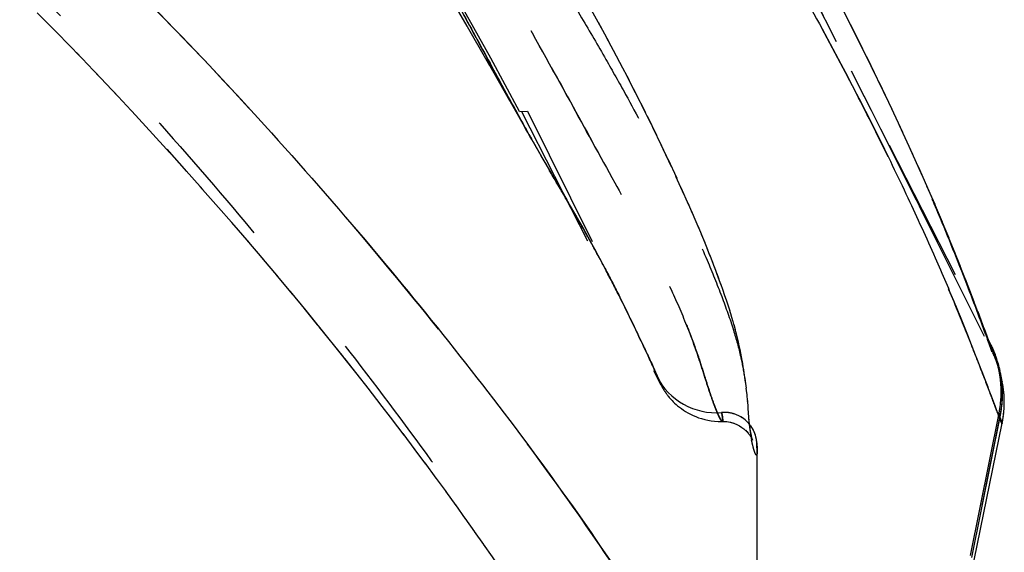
# Model space of a CAD drawing. Header units: millimetres. Extents: x 321 to 679, y 279 to 690.
# Tile 10 of 14: x 634 to 679, y 394 to 418. Entities that reach past the tile are written whole.
import ezdxf

# ---------------------------------------------------------------- set-up
doc = ezdxf.new("R2010")
doc.units = ezdxf.units.MM
doc.header["$LTSCALE"] = 65.185185
doc.linetypes.add('HIDDEN', pattern=[0.2, 0.1, -0.1])
doc.layers.add('KONST.EL_MIT_GEO', color=7, linetype='CONTINUOUS')

msp = doc.modelspace()

# ---------------------------------------------------------------- linework, layer by layer
at = {"layer": 'KONST.EL_MIT_GEO', "color": 8, "linetype": 'HIDDEN'}
for p, q in [((667.516, 424.183), (677.887, 403.828)), ((668.103, 423.015), (671.914, 415.531)), ((653.444, 419.698), (654.498, 417.894)), ((660.533, 417.813), (660.013, 418.757)), ((654.385, 418.089), (655.513, 416.14)), ((660.878, 417.177), (660.397, 418.063)), ((661.197, 416.582), (660.749, 417.416)), ((661.496, 416.014), (661.078, 416.805)), ((655.388, 416.356), (656.41, 414.573)), ((661.783, 415.461), (661.39, 416.216)), ((662.063, 414.913), (661.689, 415.643)), ((671.731, 415.89), (672.311, 414.749)), ((662.25, 414.543), (661.975, 415.086)), ((656.306, 414.756), (657.204, 413.174)), ((662.514, 414.015), (662.063, 414.913)), ((672.297, 414.775), (672.625, 414.13)), ((662.767, 413.5), (662.332, 414.379)), ((672.592, 414.193), (673.058, 413.271)), ((656.859, 414.075), (657.208, 414.082)), ((656.952, 414.077), (663.151, 401.907)), ((657.207, 414.082), (661.469, 405.513)), ((663.01, 412.999), (662.589, 413.863)), ((663.243, 412.513), (662.835, 413.36)), ((657.2, 413.181), (657.84, 412.052)), ((657.348, 412.92), (657.387, 412.85)), ((663.463, 412.045), (663.074, 412.866)), ((673.045, 413.299), (674.133, 411.133)), ((657.387, 412.85), (657.442, 412.752)), ((657.456, 412.727), (657.409, 412.812)), ((657.442, 412.752), (657.456, 412.727)), ((657.456, 412.727), (657.476, 412.691)), ((657.476, 412.691), (657.525, 412.604)), ((657.818, 412.089), (658.268, 411.312)), ((663.672, 411.597), (663.302, 412.388)), ((658.014, 411.751), (658.149, 411.518)), ((663.919, 411.061), (663.518, 411.929)), ((658.149, 411.518), (658.375, 411.13)), ((658.249, 411.343), (659.06, 409.956)), ((658.375, 411.13), (658.536, 410.854)), ((664.245, 410.342), (663.871, 411.165)), ((674.12, 411.158), (674.634, 410.129)), ((658.536, 410.854), (658.975, 410.106)), ((664.456, 409.868), (664.106, 410.651)), ((674.578, 410.243), (674.854, 409.688)), ((658.975, 410.105), (658.984, 410.089)), ((659.043, 409.983), (659.413, 409.345)), ((664.617, 409.502), (664.417, 409.956)), ((674.782, 409.834), (678.071, 403.245)), ((659.399, 409.369), (659.734, 408.782)), ((664.767, 409.154), (664.579, 409.586)), ((664.91, 408.818), (664.733, 409.233)), ((665.047, 408.491), (664.878, 408.893)), ((659.721, 408.804), (660.023, 408.265)), ((665.176, 408.177), (665.016, 408.564)), ((660.013, 408.284), (660.288, 407.78)), ((660.168, 408.005), (660.17, 408.001)), ((660.17, 408.001), (660.177, 407.988)), ((665.298, 407.874), (665.149, 408.242)), ((660.279, 407.797), (660.766, 406.887)), ((665.412, 407.584), (665.274, 407.933)), ((665.519, 407.308), (665.388, 407.645)), ((665.618, 407.047), (665.493, 407.374)), ((660.76, 406.898), (660.983, 406.475)), ((665.785, 406.598), (665.593, 407.113)), ((665.806, 406.541), (665.713, 406.794)), ((660.977, 406.486), (661.189, 406.074)), ((665.898, 406.289), (665.785, 406.598)), ((665.986, 406.043), (665.878, 406.345)), ((661.176, 406.099), (661.375, 405.703)), ((661.303, 405.847), (661.353, 405.747)), ((666.07, 405.802), (665.967, 406.096)), ((666.15, 405.567), (666.053, 405.851)), ((661.353, 405.747), (661.368, 405.716)), ((661.372, 405.709), (661.355, 405.743)), ((661.368, 405.716), (661.384, 405.686)), ((661.406, 405.639), (661.372, 405.709)), ((661.384, 405.686), (661.414, 405.625)), ((661.42, 405.611), (661.406, 405.639)), ((661.414, 405.625), (661.461, 405.531)), ((661.47, 405.512), (661.42, 405.611)), ((661.461, 405.531), (661.469, 405.514)), ((661.469, 405.514), (661.472, 405.507)), ((661.472, 405.507), (661.522, 405.407)), ((666.226, 405.337), (666.135, 405.613)), ((666.298, 405.113), (666.212, 405.38)), ((666.365, 404.895), (666.285, 405.153)), ((666.427, 404.684), (666.353, 404.932)), ((666.485, 404.478), (666.418, 404.716)), ((666.539, 404.28), (666.478, 404.505)), ((666.589, 404.089), (666.534, 404.301)), ((666.634, 403.906), (666.584, 404.106)), ((666.675, 403.731), (666.63, 403.921)), ((666.713, 403.564), (666.672, 403.746)), ((677.907, 403.678), (677.843, 403.849)), ((677.887, 403.799), (678.045, 403.295)), ((677.954, 403.696), (677.964, 403.676)), ((677.958, 403.69), (677.958, 403.689)), ((677.964, 403.677), (677.958, 403.689)), ((677.959, 403.688), (677.964, 403.677)), ((677.961, 403.684), (677.959, 403.688)), ((677.985, 403.636), (677.964, 403.676)), ((677.968, 403.67), (677.974, 403.656)), ((677.98, 403.645), (677.978, 403.649)), ((677.98, 403.645), (677.982, 403.641)), ((678.006, 403.593), (677.985, 403.636)), ((678.022, 403.558), (678.006, 403.592)), ((666.748, 403.402), (666.711, 403.574)), ((678.045, 403.295), (677.96, 403.533)), ((678.012, 403.579), (678.015, 403.574)), ((678.021, 403.562), (678.027, 403.549)), ((678.031, 403.54), (678.036, 403.529)), ((678.041, 403.519), (678.046, 403.507)), ((678.05, 403.498), (678.057, 403.484)), ((678.061, 403.475), (678.068, 403.46)), ((678.065, 403.256), (678.091, 403.203)), ((678.074, 403.445), (678.082, 403.428)), ((678.083, 403.218), (678.109, 403.165)), ((678.086, 403.419), (678.091, 403.409)), ((678.096, 403.395), (678.101, 403.385)), ((678.109, 403.366), (678.113, 403.357)), ((678.115, 403.152), (678.128, 403.123)), ((678.14, 403.14), (678.138, 403.144)), ((678.156, 403.251), (678.165, 403.231)), ((678.168, 403.22), (678.177, 403.201)), ((678.181, 403.187), (678.189, 403.167)), ((678.194, 403.151), (678.203, 403.13)), ((678.14, 403.097), (678.155, 403.066)), ((678.151, 403.073), (678.161, 403.052)), ((678.155, 403.066), (678.169, 403.032)), ((678.166, 403.041), (678.176, 403.018)), ((678.176, 403.016), (678.191, 402.982)), ((678.227, 402.901), (678.187, 403.012)), ((678.188, 402.987), (678.202, 402.956)), ((678.201, 402.957), (678.212, 402.932)), ((678.208, 403.113), (678.218, 403.09)), ((678.212, 402.932), (678.221, 402.911)), ((678.221, 402.911), (678.228, 402.892)), ((678.222, 403.074), (678.233, 403.046)), ((678.226, 402.897), (678.234, 402.879)), ((678.231, 402.904), (678.231, 402.904)), ((678.231, 402.903), (678.232, 402.897)), ((678.232, 402.882), (678.238, 402.867)), ((678.233, 402.896), (678.235, 402.89)), ((678.236, 403.032), (678.251, 402.989)), ((678.236, 402.889), (678.239, 402.88)), ((678.238, 402.88), (678.239, 402.877)), ((678.238, 402.869), (678.243, 402.854)), ((678.239, 402.877), (678.243, 402.863)), ((678.242, 402.858), (678.247, 402.843)), ((678.243, 402.866), (678.247, 402.854)), ((678.247, 402.854), (678.251, 402.84)), ((678.251, 402.84), (678.256, 402.824)), ((678.256, 402.824), (678.261, 402.807)), ((678.261, 402.807), (678.267, 402.787)), ((678.264, 402.801), (678.27, 402.786)), ((678.267, 402.787), (678.273, 402.765)), ((678.272, 402.778), (678.269, 402.784)), ((678.273, 402.765), (678.279, 402.74)), ((678.279, 402.898), (678.283, 402.893)), ((678.279, 402.74), (678.286, 402.712)), ((678.286, 402.712), (678.291, 402.694)), ((678.294, 402.851), (678.301, 402.836)), ((678.308, 402.803), (678.318, 402.775)), ((678.322, 402.753), (678.335, 402.703)), ((662.944, 402.415), (663.024, 402.238)), ((678.291, 402.694), (678.296, 402.674)), ((678.296, 402.674), (678.302, 402.654)), ((678.302, 402.654), (678.307, 402.632)), ((678.307, 402.685), (678.306, 402.686)), ((678.307, 402.632), (678.312, 402.61)), ((678.313, 402.664), (678.308, 402.679)), ((678.311, 402.671), (678.311, 402.67)), ((678.312, 402.61), (678.318, 402.586)), ((678.323, 402.637), (678.313, 402.664)), ((678.318, 402.586), (678.324, 402.561)), ((678.333, 402.607), (678.323, 402.637)), ((678.324, 402.561), (678.329, 402.535)), ((678.329, 402.535), (678.336, 402.507)), ((678.336, 402.507), (678.342, 402.477)), ((678.34, 402.489), (678.346, 402.458)), ((678.352, 402.547), (678.341, 402.581)), ((678.345, 402.462), (678.351, 402.429)), ((678.349, 402.651), (678.353, 402.646)), ((678.35, 402.441), (678.356, 402.407)), ((678.355, 402.412), (678.361, 402.377)), ((678.36, 402.389), (678.365, 402.358)), ((678.362, 402.598), (678.37, 402.578)), ((678.363, 402.37), (678.368, 402.338)), ((678.367, 402.35), (678.372, 402.318)), ((678.37, 402.33), (678.375, 402.297)), ((678.374, 402.309), (678.379, 402.275)), ((678.377, 402.287), (678.383, 402.252)), ((678.381, 402.264), (678.386, 402.228)), ((678.41, 402.379), (678.417, 402.363)), ((678.42, 402.317), (678.41, 402.353)), ((663.115, 401.978), (663.003, 402.202)), ((663.003, 402.202), (663.128, 401.953)), ((663.024, 402.238), (663.033, 402.219)), ((663.033, 402.219), (663.045, 402.191)), ((663.045, 402.191), (663.144, 401.967)), ((663.128, 401.953), (663.115, 401.978)), ((663.148, 401.912), (663.128, 401.953)), ((663.128, 401.952), (663.206, 401.809)), ((663.144, 401.967), (663.158, 401.934)), ((663.187, 401.84), (663.148, 401.912)), ((663.149, 401.91), (663.171, 401.87)), ((663.158, 401.934), (663.206, 401.81)), ((663.171, 401.87), (663.187, 401.838)), ((663.187, 401.838), (663.202, 401.81)), ((663.194, 401.827), (663.187, 401.838)), ((663.197, 401.822), (663.194, 401.827)), ((663.2, 401.816), (663.197, 401.822)), ((666.985, 402.001), (666.968, 402.119)), ((667.001, 401.881), (666.985, 402.001)), ((667.015, 401.769), (667, 401.886)), ((678.385, 402.24), (678.39, 402.204)), ((678.389, 402.216), (678.394, 402.178)), ((678.392, 402.19), (678.397, 402.15)), ((678.396, 402.162), (678.401, 402.122)), ((678.4, 402.134), (678.405, 402.092)), ((678.404, 402.104), (678.408, 402.061)), ((678.407, 402.073), (678.412, 402.029)), ((678.411, 402.041), (678.416, 401.996)), ((678.415, 402.007), (678.419, 401.961)), ((678.418, 401.973), (678.422, 401.926)), ((678.422, 401.937), (678.425, 401.889)), ((678.425, 401.899), (678.428, 401.85)), ((678.428, 401.861), (678.431, 401.81)), ((678.431, 401.82), (678.433, 401.769)), ((678.44, 402.242), (678.436, 402.257)), ((678.495, 401.783), (678.479, 401.956)), ((678.49, 402.03), (678.48, 402.075)), ((678.509, 401.935), (678.499, 401.984)), ((663.201, 401.811), (663.214, 401.788)), ((663.214, 401.788), (663.224, 401.768)), ((663.224, 401.768), (663.236, 401.748)), ((663.232, 401.754), (663.245, 401.731)), ((663.245, 401.731), (663.254, 401.715)), ((663.254, 401.715), (663.264, 401.697)), ((663.264, 401.697), (663.274, 401.681)), ((663.27, 401.687), (663.282, 401.666)), ((663.279, 401.671), (663.292, 401.649)), ((663.289, 401.655), (663.303, 401.631)), ((663.3, 401.637), (663.311, 401.618)), ((663.307, 401.624), (663.32, 401.604)), ((663.316, 401.61), (663.329, 401.589)), ((663.325, 401.595), (663.339, 401.573)), ((663.335, 401.579), (663.35, 401.556)), ((663.346, 401.562), (663.362, 401.537)), ((663.358, 401.544), (663.375, 401.518)), ((663.371, 401.523), (663.389, 401.496)), ((663.385, 401.502), (663.405, 401.473)), ((663.401, 401.478), (663.422, 401.449)), ((663.419, 401.453), (663.441, 401.422)), ((663.438, 401.426), (663.462, 401.393)), ((663.46, 401.396), (663.484, 401.364)), ((667.028, 401.662), (667.014, 401.776)), ((667.04, 401.558), (667.027, 401.67)), ((667.051, 401.458), (667.038, 401.567)), ((667.061, 401.362), (667.049, 401.468)), ((678.433, 401.778), (678.435, 401.724)), ((678.437, 401.687), (678.439, 401.637)), ((678.439, 401.401), (678.437, 401.325)), ((678.439, 401.637), (678.44, 401.576)), ((678.44, 401.467), (678.439, 401.395)), ((678.44, 401.584), (678.44, 401.52)), ((678.44, 401.528), (678.44, 401.46)), ((678.499, 401.725), (678.493, 401.808)), ((678.507, 401.556), (678.503, 401.641)), ((678.509, 401.385), (678.508, 401.471)), ((667.07, 401.27), (667.059, 401.373)), ((667.078, 401.182), (667.069, 401.281)), ((667.091, 401.03), (667.077, 401.194)), ((667.093, 401.017), (667.086, 401.097)), ((667.105, 400.867), (667.091, 401.03)), ((678.43, 401.182), (678.423, 401.098)), ((678.434, 401.258), (678.429, 401.177)), ((678.437, 401.331), (678.434, 401.253)), ((678.479, 400.854), (678.488, 400.944)), ((678.495, 401.034), (678.501, 401.122)), ((678.505, 401.21), (678.508, 401.298)), ((678.596, 400.987), (678.596, 401.053)), ((667.115, 400.731), (667.104, 400.881)), ((667.14, 400.358), (667.114, 400.746)), ((678.345, 400.549), (672.43, 370.997)), ((678.345, 400.549), (678.393, 400.381)), ((678.498, 400.06), (678.346, 400.55)), ((678.41, 400.417), (678.427, 400.508)), ((678.424, 400.492), (678.44, 400.582)), ((678.563, 400.459), (678.57, 400.525)), ((678.577, 400.591), (678.582, 400.657)), ((678.587, 400.724), (678.59, 400.79)), ((678.593, 400.856), (678.595, 400.922)), ((667.145, 400.291), (667.139, 400.373)), ((667.149, 400.24), (667.143, 400.316)), ((667.152, 400.205), (667.147, 400.254)), ((667.155, 400.172), (667.15, 400.22)), ((667.158, 400.141), (667.153, 400.187)), ((667.161, 400.109), (667.156, 400.154)), ((667.165, 400.077), (667.159, 400.123)), ((667.169, 400.046), (667.163, 400.092)), ((667.172, 400.015), (667.166, 400.061)), ((678.408, 400.453), (672.439, 370.864)), ((678.393, 400.381), (678.399, 400.364)), ((678.399, 400.363), (678.45, 400.211)), ((678.404, 400.431), (678.41, 400.417)), ((678.45, 400.211), (678.497, 400.06)), ((678.5, 400.075), (678.512, 400.137)), ((678.524, 400.2), (678.535, 400.264)), ((678.545, 400.328), (678.554, 400.393)), ((666.918, 399.84), (666.996, 399.77)), ((666.993, 399.774), (667.056, 399.71)), ((667.053, 399.714), (667.106, 399.654)), ((667.176, 399.985), (667.17, 400.031)), ((667.18, 399.955), (667.174, 400)), ((667.184, 399.925), (667.178, 399.971)), ((667.188, 399.896), (667.182, 399.941)), ((667.193, 399.867), (667.186, 399.912)), ((667.197, 399.838), (667.19, 399.883)), ((667.202, 399.811), (667.194, 399.855)), ((667.206, 399.783), (667.199, 399.827)), ((667.211, 399.757), (667.203, 399.8)), ((667.215, 399.73), (667.208, 399.773)), ((667.22, 399.705), (667.212, 399.747)), ((667.224, 399.68), (667.217, 399.721)), ((667.229, 399.656), (667.222, 399.696)), ((667.234, 399.632), (667.226, 399.672)), ((667.238, 399.609), (667.231, 399.648)), ((667.243, 399.587), (667.235, 399.625)), ((667.247, 399.566), (667.24, 399.603)), ((667.252, 399.546), (667.244, 399.581)), ((667.256, 399.526), (667.249, 399.561)), ((667.26, 399.507), (667.253, 399.541)), ((667.262, 399.503), (667.257, 399.522)), ((667.266, 399.485), (667.26, 399.507)), ((667.495, 399.262), (667.494, 399.269)), ((667.495, 399.254), (667.495, 399.262)), ((667.496, 399.248), (667.495, 399.254)), ((667.497, 399.242), (667.496, 399.247)), ((667.497, 399.237), (667.497, 399.242)), ((667.498, 399.226), (667.497, 399.235)), ((667.499, 399.213), (667.498, 399.226)), ((667.5, 399.195), (667.499, 399.216)), ((667.499, 399.216), (667.499, 399.211)), ((667.499, 399.21), (667.499, 399.205)), ((667.502, 399.175), (667.499, 399.206)), ((667.499, 399.203), (667.5, 399.197)), ((667.5, 399.184), (667.501, 399.175)), ((667.506, 399.095), (667.501, 399.18)), ((667.502, 399.122), (667.502, 371.099)), ((667.502, 399.116), (667.506, 399.066)), ((667.513, 398.846), (667.502, 399.116)), ((667.508, 399.069), (667.506, 399.094)), ((667.509, 399.044), (667.508, 399.066)), ((667.51, 399.018), (667.509, 399.042)), ((667.51, 398.993), (667.51, 399.017)), ((667.511, 398.975), (667.511, 398.994)), ((667.512, 398.952), (667.511, 398.972)), ((667.512, 398.932), (667.512, 398.95)), ((667.512, 398.912), (667.512, 398.931)), ((667.512, 395.641), (667.513, 398.857)), ((667.513, 398.891), (667.513, 398.911)), ((667.513, 398.876), (667.513, 398.891)), ((667.513, 398.857), (667.513, 398.873))]:
    msp.add_line(p, q, dxfattribs=at)
at = {"layer": 'KONST.EL_MIT_GEO', "color": 7, "linetype": 'Continuous'}
for p, q in [((635.231, 418.502), (636.313, 417.402)), ((636.115, 417.605), (637.17, 416.518)), ((672.556, 416.259), (671.969, 417.447)), ((636.981, 416.715), (638.009, 415.642)), ((673.065, 415.211), (672.488, 416.403)), ((637.829, 415.831), (638.829, 414.774)), ((673.563, 414.167), (672.983, 415.389)), ((638.659, 414.954), (639.631, 413.913)), ((674.043, 413.137), (673.45, 414.411)), ((639.471, 414.087), (640.415, 413.062)), ((674.498, 412.141), (673.903, 413.446)), ((640.263, 413.228), (641.18, 412.22)), ((674.927, 411.18), (674.335, 412.506)), ((641.037, 412.379), (641.927, 411.389)), ((641.791, 411.541), (642.653, 410.571)), ((675.328, 410.266), (674.744, 411.598)), ((642.526, 410.716), (643.362, 409.764)), ((675.489, 409.896), (675.129, 410.727)), ((675.821, 409.115), (675.328, 410.266)), ((643.241, 409.902), (644.053, 408.969)), ((676.123, 408.387), (675.694, 409.412)), ((643.938, 409.101), (644.726, 408.184)), ((676.395, 407.718), (676.025, 408.62)), ((644.619, 408.31), (645.385, 407.408)), ((676.635, 407.114), (676.32, 407.899)), ((645.285, 407.527), (646.03, 406.64)), ((677.02, 406.124), (676.576, 407.259)), ((645.933, 406.757), (646.657, 405.885)), ((677.246, 405.54), (676.852, 406.559)), ((646.566, 405.997), (647.266, 405.145)), ((677.563, 404.704), (677.221, 405.603)), ((647.184, 405.247), (647.785, 404.509)), ((647.266, 405.145), (648.37, 403.785)), ((677.713, 404.303), (677.418, 405.088)), ((647.859, 404.416), (648.941, 403.071)), ((678.02, 403.465), (677.707, 404.319)), ((648.439, 403.698), (649.5, 402.367)), ((677.968, 403.67), (677.887, 403.828)), ((677.902, 403.787), (677.954, 403.697)), ((677.985, 403.636), (677.966, 403.674)), ((678.006, 403.592), (677.98, 403.645)), ((678.015, 403.574), (678.004, 403.598)), ((678.025, 403.552), (678.015, 403.574)), ((678.14, 403.14), (678.02, 403.465)), ((678.035, 403.532), (678.025, 403.552)), ((678.046, 403.507), (678.036, 403.529)), ((678.057, 403.484), (678.046, 403.507)), ((678.068, 403.46), (678.057, 403.484)), ((678.091, 403.409), (678.082, 403.428)), ((678.101, 403.385), (678.091, 403.409)), ((678.113, 403.357), (678.101, 403.385)), ((649.007, 402.988), (649.562, 402.288)), ((678.227, 402.901), (678.14, 403.14)), ((678.255, 402.823), (678.227, 402.901)), ((678.231, 402.903), (678.231, 402.904)), ((678.306, 402.686), (678.231, 402.903)), ((678.255, 402.823), (678.288, 402.736)), ((678.316, 402.658), (678.27, 402.786)), ((678.275, 402.77), (678.271, 402.781)), ((678.335, 402.712), (678.318, 402.775)), ((649.5, 402.367), (650.106, 401.594)), ((678.301, 402.701), (678.308, 402.679)), ((650.047, 401.67), (650.639, 400.908)), ((650.583, 400.981), (651.159, 400.231)), ((651.106, 400.3), (651.666, 399.563)), ((674.231, 379.371), (678.504, 400.091)), ((651.618, 399.628), (652.161, 398.906)), ((652.117, 398.965), (652.642, 398.261)), ((652.603, 398.314), (653.108, 397.628)), ((653.075, 397.674), (653.561, 397.008)), ((653.534, 397.047), (654, 396.401)), ((653.978, 396.432), (654.425, 395.806)), ((654.409, 395.83), (654.836, 395.225)), ((654.825, 395.242), (655.234, 394.656))]:
    msp.add_line(p, q, dxfattribs=at)
for points in [[(672.017, 417.346), (671.443, 418.483), (670.898, 419.538), (670.271, 420.717)], [(678.082, 403.428), (678.078, 403.437), (678.068, 403.46)], [(678.249, 402.998), (678.233, 403.046), (678.218, 403.09), (678.203, 403.13), (678.189, 403.167), (678.177, 403.201), (678.165, 403.231), (678.154, 403.258), (678.145, 403.282), (678.136, 403.304), (678.128, 403.324), (678.113, 403.357)], [(678.283, 402.893), (678.266, 402.947), (678.249, 402.998)], [(678.318, 402.775), (678.301, 402.836), (678.283, 402.893)], [(678.37, 402.578), (678.353, 402.646), (678.335, 402.712)], [(678.504, 400.091), (678.529, 400.225), (678.55, 400.358), (678.567, 400.49), (678.58, 400.621), (678.589, 400.75), (678.594, 400.877), (678.597, 401.003), (678.596, 401.126), (678.592, 401.248), (678.584, 401.37), (678.574, 401.489), (678.561, 401.606), (678.545, 401.723), (678.527, 401.836), (678.507, 401.947), (678.485, 402.055), (678.461, 402.158), (678.438, 402.251), (678.415, 402.338), (678.388, 402.433), (678.355, 402.541), (678.316, 402.658)], [(678.435, 402.263), (678.431, 402.287), (678.417, 402.363), (678.402, 402.436), (678.386, 402.508), (678.37, 402.578)], [(655.23, 394.664), (655.623, 394.096), (656.004, 393.539)]]:
    msp.add_lwpolyline(points, dxfattribs=at)
at = {"layer": 'KONST.EL_MIT_GEO', "color": 8, "linetype": 'HIDDEN'}
for points in [[(666.843, 402.913), (666.814, 403.07), (666.783, 403.234), (666.749, 403.399)], [(678.1, 403.183), (678.126, 403.129), (678.141, 403.096)], [(678.117, 403.348), (678.125, 403.328), (678.128, 403.324)], [(666.985, 401.996), (666.969, 402.115), (666.951, 402.238), (666.932, 402.364), (666.913, 402.492), (666.891, 402.627), (666.868, 402.768), (666.842, 402.916)], [(678.247, 402.843), (678.25, 402.837), (678.251, 402.835)], [(678.366, 402.503), (678.359, 402.527), (678.352, 402.547)], [(678.374, 402.545), (678.387, 402.49), (678.399, 402.435)], [(678.391, 402.419), (678.382, 402.45), (678.374, 402.478)], [(678.421, 402.323), (678.431, 402.265), (678.44, 402.207), (678.449, 402.149), (678.458, 402.09), (678.465, 402.03), (678.472, 401.97), (678.479, 401.91), (678.484, 401.849), (678.489, 401.788), (678.493, 401.727), (678.497, 401.665), (678.499, 401.603), (678.501, 401.541), (678.502, 401.479), (678.503, 401.416), (678.502, 401.353), (678.501, 401.29), (678.499, 401.227), (678.496, 401.163), (678.493, 401.099), (678.488, 401.035), (678.483, 400.97), (678.477, 400.906), (678.47, 400.841), (678.462, 400.776), (678.453, 400.711), (678.443, 400.646), (678.432, 400.581), (678.421, 400.517), (678.408, 400.453)], [(678.485, 401.891), (678.477, 401.972), (678.467, 402.053), (678.456, 402.133), (678.444, 402.211), (678.435, 402.263)], [(678.47, 402.119), (678.46, 402.161), (678.45, 402.202)], [(678.544, 401.726), (678.536, 401.781), (678.527, 401.834), (678.518, 401.885)], [(678.427, 400.508), (678.459, 400.699), (678.482, 400.886), (678.498, 401.072), (678.507, 401.257), (678.509, 401.436), (678.505, 401.61), (678.495, 401.783)], [(678.435, 401.734), (678.437, 401.678), (678.439, 401.629)], [(678.595, 401.117), (678.594, 401.181), (678.591, 401.245), (678.588, 401.308), (678.584, 401.37), (678.579, 401.432), (678.573, 401.493), (678.567, 401.553), (678.56, 401.612), (678.552, 401.669), (678.544, 401.726)], [(663.486, 401.361), (663.512, 401.327), (663.542, 401.29), (663.574, 401.25), (663.611, 401.207)], [(663.574, 401.251), (663.611, 401.207), (663.653, 401.16), (663.7, 401.109), (663.753, 401.055), (663.811, 400.998), (663.877, 400.937), (663.948, 400.875), (664.027, 400.811), (664.113, 400.747), (664.205, 400.682), (664.304, 400.619), (664.409, 400.556), (664.521, 400.497), (664.637, 400.441), (664.76, 400.388), (664.888, 400.34), (665.022, 400.297), (665.16, 400.259), (665.304, 400.228), (665.452, 400.202), (665.605, 400.185), (665.762, 400.174), (665.922, 400.172)], [(678.424, 401.102), (678.416, 401.019), (678.407, 400.932), (678.395, 400.841), (678.381, 400.747), (678.364, 400.649), (678.345, 400.549)], [(667.491, 399.292), (667.49, 399.3), (667.489, 399.309), (667.488, 399.319), (667.486, 399.331), (667.484, 399.346), (667.481, 399.361), (667.478, 399.379), (667.475, 399.398), (667.471, 399.417), (667.466, 399.438), (667.461, 399.459), (667.456, 399.481), (667.45, 399.503), (667.443, 399.526), (667.436, 399.549), (667.429, 399.572), (667.421, 399.596), (667.412, 399.62), (667.403, 399.644), (667.394, 399.668), (667.384, 399.692), (667.373, 399.716), (667.362, 399.74), (667.35, 399.764), (667.338, 399.788), (667.326, 399.812), (667.312, 399.836), (667.299, 399.86), (667.284, 399.884), (667.269, 399.908), (667.253, 399.932), (667.237, 399.956), (667.22, 399.979), (667.202, 400.003), (667.184, 400.027), (667.164, 400.051), (667.144, 400.074), (667.124, 400.098), (667.102, 400.121), (667.08, 400.144), (667.057, 400.167), (667.033, 400.189), (667.009, 400.211), (666.983, 400.233), (666.957, 400.255), (666.93, 400.276), (666.903, 400.297), (666.875, 400.317), (666.846, 400.336), (666.816, 400.356), (666.785, 400.374), (666.754, 400.392), (666.722, 400.41), (666.689, 400.426), (666.656, 400.442), (666.622, 400.458), (666.587, 400.472), (666.551, 400.486), (666.515, 400.499), (666.479, 400.511), (666.441, 400.523), (666.403, 400.533), (666.365, 400.542), (666.326, 400.55), (666.286, 400.558), (666.246, 400.564), (666.205, 400.569), (666.164, 400.573), (666.123, 400.576), (666.081, 400.578), (666.039, 400.579), (665.996, 400.578), (665.953, 400.576), (665.92, 400.574)], [(678.44, 400.582), (678.455, 400.673), (678.468, 400.764)], [(665.922, 400.172), (665.972, 400.173), (666.142, 400.165), (666.304, 400.138), (666.459, 400.094), (666.599, 400.039), (666.721, 399.976), (666.828, 399.908), (666.918, 399.84)], [(665.949, 400.172), (665.98, 400.173), (666.15, 400.163), (666.313, 400.135), (666.468, 400.091), (666.607, 400.035), (666.728, 399.971), (666.833, 399.903), (666.923, 399.835)], [(672.394, 370.659), (672.418, 370.749), (672.438, 370.84), (678.41, 400.417)], [(667.104, 399.657), (667.145, 399.606), (667.178, 399.562), (667.205, 399.522), (667.228, 399.487), (667.245, 399.457), (667.26, 399.431), (667.272, 399.408), (667.281, 399.389), (667.289, 399.373), (667.295, 399.36), (667.3, 399.349), (667.303, 399.34), (667.306, 399.334), (667.308, 399.33), (667.309, 399.327)], [(667.309, 399.327), (667.309, 399.327), (667.309, 399.326), (667.309, 399.326), (667.309, 399.328), (667.308, 399.331), (667.306, 399.335), (667.304, 399.341), (667.302, 399.348), (667.3, 399.356), (667.297, 399.364), (667.294, 399.374), (667.291, 399.385), (667.288, 399.397), (667.285, 399.409), (667.281, 399.423), (667.277, 399.437), (667.274, 399.453), (667.27, 399.469), (667.266, 399.485)], [(667.494, 399.273), (667.493, 399.277), (667.493, 399.281), (667.491, 399.292)], [(667.5, 399.197), (667.5, 399.19), (667.5, 399.187)], [(667.501, 399.175), (667.501, 399.163), (667.502, 399.156), (667.502, 399.146), (667.502, 399.135), (667.502, 399.122)]]:
    msp.add_lwpolyline(points, dxfattribs=at)
for centre, radius, start, end in [((500, 331), 177.5, 27.9065, 55.74746), ((773.012, 477.627), 132.534, 208.75398, 209.22413), ((725.886, 451.216), 78.511, 209.38917, 209.53874), ((724.767, 450.537), 77.203, 209.42875, 209.83057), ((724.403, 450.393), 76.815, 209.5497, 209.89623), ((724.404, 450.341), 76.791, 209.83821, 209.97128), ((750.268, 465.271), 106.655, 209.97807, 210.11978), ((572.515, 359.477), 100.193, 29.39977, 30.3413), ((616.382, 384.197), 49.84, 28.5344, 29.3968), ((594.968, 372.529), 74.226, 28.08935, 28.53663), ((709.765, 415.706), 34.053, 199.963, 200.3773), ((664.146, 398.592), 14.671, 19.6796, 20.2595), ((673.16, 401.245), 5.384, 26.8389, 27.0001), ((673.443, 401.385), 5.069, 21.6818, 26.8684), ((673.681, 401.486), 4.811, 16.2584, 21.6093), ((673.224, 401.348), 5.288, 13.9635, 16.3092), ((673.515, 401.419), 4.988, 10.3863, 13.9815), ((665.676, 403.564), 3, 207, 274.6618), ((666.04, 399.116), 1.462, 359.9998, 94.6607), ((673.158, 401.49), 5.352, 348.5891, 349.7205), ((674.217, 400.702), 7.086, 185.2502, 190.0821), ((673.894, 400.644), 6.758, 190.0883, 191.1178)]:
    msp.add_arc(centre, radius, start, end, dxfattribs=at)
for points, knots in [([(678.497, 400.06), (678.496, 400.055), (678.477, 400.105), (678.461, 400.134), (678.413, 400.261), (678.352, 400.416), (678.256, 400.659), (678.127, 400.997), (677.954, 401.458), (677.631, 402.308), (677.13, 403.591), (676.405, 405.405), (675.468, 407.599), (674.298, 410.173), (672.913, 413.039), (671.289, 416.213), (669.332, 419.796), (666.992, 423.823), (664.316, 428.131), (661.322, 432.658), (657.907, 437.492), (653.907, 442.755), (649.236, 448.449), (641.865, 456.779), (631.093, 467.608), (618.787, 478.111), (607.454, 486.399), (594.257, 494.936), (575.815, 504.519), (551.69, 513.129), (526.312, 518.481), (500.446, 520.346), (474.572, 518.603), (449.171, 513.37), (428.82, 506.213), (413.526, 498.981), (402.894, 493.061), (393.179, 486.834), (381.773, 478.558), (369.387, 468.054), (358.541, 457.209), (351.11, 448.855), (346.39, 443.13), (342.34, 437.829), (338.883, 432.958), (335.857, 428.4), (333.155, 424.065), (330.791, 420.013), (328.81, 416.395), (327.163, 413.191), (325.759, 410.292), (324.572, 407.688), (323.621, 405.468), (322.886, 403.632), (322.38, 402.335), (322.052, 401.474), (321.877, 401.007), (321.746, 400.664), (321.649, 400.419), (321.587, 400.262), (321.539, 400.134), (321.523, 400.105), (321.503, 400.054), (321.502, 400.06)], [0, 0, 0, 0, 0.000036, 0.000173, 0.000423, 0.000796, 0.001336, 0.002116, 0.003194, 0.004574, 0.008116, 0.012276, 0.017448, 0.023845, 0.030915, 0.038435, 0.047344, 0.057834, 0.069132, 0.08078, 0.093609, 0.108145, 0.124355, 0.142152, 0.181459, 0.224957, 0.248656, 0.273979, 0.328534, 0.385246, 0.442332, 0.499013, 0.555679, 0.612761, 0.66949, 0.697423, 0.724228, 0.749656, 0.773455, 0.817099, 0.856563, 0.874467, 0.890798, 0.905471, 0.918439, 0.930174, 0.941536, 0.952107, 0.961099, 0.968725, 0.975858, 0.982333, 0.98759, 0.991781, 0.995369, 0.996766, 0.99786, 0.998651, 0.999198, 0.999572, 0.999825, 0.999964, 1, 1, 1, 1]), ([(665.949, 400.172), (665.936, 400.172), (665.904, 400.21), (665.861, 400.276), (665.802, 400.392), (665.733, 400.544), (665.654, 400.736), (665.532, 401.056), (665.366, 401.528), (665.152, 402.212), (664.859, 403.136), (664.4, 404.409), (663.669, 406.112), (662.552, 408.334), (660.953, 411.171), (658.985, 414.817), (656.494, 419.258), (654.098, 423.47), (651.831, 427.2), (649.881, 430.237), (647.738, 433.398), (644.557, 437.868), (640.111, 443.628), (634.167, 450.55), (627.585, 457.447), (620.451, 464.18), (612.834, 470.641), (604.778, 476.719), (596.337, 482.338), (587.578, 487.481), (575.53, 493.664), (559.851, 500.128), (533.825, 507.643), (499.948, 511.612), (466.074, 507.624), (440.052, 500.093), (421.246, 492.332), (406.391, 484.16), (395.139, 476.66), (387.087, 470.577), (379.474, 464.114), (372.346, 457.379), (365.77, 450.482), (359.833, 443.561), (355.395, 437.802), (352.217, 433.335), (350.08, 430.176), (348.134, 427.141), (345.871, 423.415), (343.879, 419.904), (342.058, 416.676), (340.579, 414.002), (339.03, 411.139), (337.617, 408.627), (336.757, 406.964), (336.28, 405.96), (335.882, 405.073), (335.489, 404.098), (335.138, 403.13), (334.846, 402.21), (334.633, 401.529), (334.468, 401.058), (334.346, 400.738), (334.267, 400.547), (334.198, 400.394), (334.138, 400.277), (334.096, 400.21), (334.064, 400.173), (334.05, 400.173)], [0, 0, 0, 0, 0.000096, 0.000296, 0.0006, 0.001002, 0.001493, 0.002069, 0.003443, 0.005052, 0.007167, 0.010345, 0.014676, 0.020347, 0.028029, 0.03785, 0.049825, 0.06426, 0.072327, 0.080882, 0.089941, 0.099499, 0.119922, 0.141691, 0.164393, 0.187726, 0.211463, 0.23543, 0.259493, 0.283579, 0.307665, 0.355819, 0.403976, 0.500131, 0.596287, 0.644444, 0.692597, 0.74075, 0.764812, 0.788778, 0.812511, 0.835838, 0.858531, 0.880287, 0.900694, 0.910242, 0.91929, 0.927835, 0.935891, 0.95031, 0.956555, 0.96226, 0.972057, 0.979718, 0.982768, 0.985371, 0.987627, 0.98969, 0.992849, 0.994952, 0.996556, 0.997926, 0.998501, 0.998993, 0.999397, 0.999703, 0.999904, 1, 1, 1, 1]), ([(334.051, 400.172), (334.064, 400.172), (334.096, 400.21), (334.139, 400.276), (334.198, 400.392), (334.267, 400.544), (334.346, 400.736), (334.468, 401.056), (334.634, 401.528), (334.848, 402.212), (335.141, 403.136), (335.6, 404.409), (336.331, 406.112), (337.448, 408.334), (339.047, 411.172), (341.015, 414.817), (343.506, 419.258), (345.902, 423.47), (348.169, 427.2), (350.119, 430.237), (352.262, 433.399), (355.444, 437.869), (359.89, 443.629), (365.833, 450.551), (372.415, 457.447), (379.549, 464.181), (387.167, 470.641), (395.222, 476.719), (403.664, 482.338), (412.422, 487.481), (424.471, 493.665), (440.15, 500.128), (466.176, 507.643), (500.052, 511.612), (533.926, 507.624), (559.949, 500.093), (578.755, 492.332), (593.609, 484.16), (604.861, 476.659), (612.913, 470.577), (620.526, 464.114), (627.654, 457.379), (634.23, 450.482), (640.167, 443.56), (644.605, 437.802), (647.783, 433.335), (649.92, 430.175), (651.866, 427.141), (654.129, 423.415), (656.121, 419.904), (657.942, 416.676), (659.421, 414.002), (660.97, 411.139), (662.383, 408.627), (663.243, 406.964), (663.72, 405.96), (664.118, 405.073), (664.511, 404.098), (664.862, 403.13), (665.154, 402.21), (665.367, 401.529), (665.532, 401.058), (665.654, 400.738), (665.733, 400.547), (665.802, 400.394), (665.862, 400.277), (665.904, 400.21), (665.936, 400.173), (665.95, 400.173)], [0, 0, 0, 0, 0.000096, 0.000296, 0.0006, 0.001002, 0.001493, 0.002069, 0.003443, 0.005052, 0.007168, 0.010345, 0.014676, 0.020348, 0.02803, 0.037851, 0.049826, 0.064261, 0.072328, 0.080883, 0.089942, 0.0995, 0.119923, 0.141692, 0.164394, 0.187727, 0.211464, 0.235432, 0.259494, 0.28358, 0.307666, 0.35582, 0.403977, 0.500132, 0.596288, 0.644444, 0.692598, 0.740751, 0.764813, 0.788779, 0.812512, 0.835838, 0.858531, 0.880287, 0.900694, 0.910242, 0.91929, 0.927835, 0.935891, 0.95031, 0.956555, 0.96226, 0.972057, 0.979719, 0.982768, 0.985371, 0.987627, 0.989691, 0.992849, 0.994952, 0.996556, 0.997926, 0.998501, 0.998993, 0.999397, 0.999703, 0.999904, 1, 1, 1, 1]), ([(332.487, 398.847), (332.487, 398.82), (332.488, 398.772), (332.492, 398.717), (332.5, 398.685), (332.506, 398.671), (332.517, 398.664), (332.528, 398.668), (332.538, 398.678), (332.555, 398.701), (332.576, 398.745), (332.602, 398.812), (332.642, 398.933), (332.691, 399.116), (332.764, 399.459), (332.837, 399.933), (332.874, 400.56), (332.931, 401.278), (333.043, 402.113), (333.218, 403.108), (333.544, 404.317), (334.053, 405.735), (334.73, 407.443), (335.657, 409.494), (336.833, 411.934), (338.024, 414.197), (339.16, 416.221), (340.635, 418.767), (342.837, 422.341), (345.932, 426.906), (351.351, 434.226), (358.056, 442.279), (366.175, 451), (376.306, 461), (387.919, 470.933), (401.325, 480.347), (413.056, 487.416), (426.01, 493.943), (439.882, 499.552), (454.36, 504.008), (474.08, 508.312), (499.276, 510.574), (524.489, 508.515), (544.243, 504.369), (558.761, 500.026), (572.706, 494.521), (585.76, 488.067), (597.617, 481.032), (611.175, 471.645), (622.918, 461.708), (633.158, 451.684), (641.405, 442.894), (649.426, 433.332), (655.834, 424.469), (659.163, 419.107), (660.674, 416.515), (661.839, 414.45), (663.061, 412.146), (664.265, 409.659), (665.216, 407.569), (665.912, 405.829), (666.433, 404.388), (666.771, 403.16), (666.952, 402.149), (667.066, 401.304), (667.126, 400.577), (667.162, 399.944), (667.234, 399.467), (667.308, 399.121), (667.356, 398.937), (667.396, 398.815), (667.422, 398.747), (667.444, 398.702), (667.461, 398.678), (667.471, 398.668), (667.483, 398.663), (667.493, 398.67), (667.5, 398.684), (667.508, 398.715), (667.512, 398.77), (667.513, 398.819), (667.513, 398.846)], [0, 0, 0, 0, 0.000191, 0.000337, 0.000386, 0.000419, 0.000442, 0.000465, 0.000497, 0.000541, 0.000667, 0.000837, 0.001047, 0.001561, 0.002166, 0.003515, 0.004921, 0.006581, 0.008576, 0.010839, 0.013682, 0.017361, 0.021423, 0.026588, 0.033176, 0.040459, 0.044555, 0.049488, 0.061141, 0.074049, 0.088242, 0.125138, 0.147612, 0.17197, 0.225166, 0.254758, 0.287017, 0.321339, 0.356599, 0.392055, 0.42767, 0.498328, 0.568949, 0.604562, 0.640049, 0.675324, 0.709802, 0.742291, 0.772126, 0.82562, 0.850139, 0.872826, 0.910308, 0.937778, 0.949599, 0.954653, 0.958866, 0.966263, 0.972975, 0.978287, 0.9824, 0.986142, 0.989048, 0.991337, 0.993358, 0.99504, 0.996459, 0.997814, 0.998425, 0.998942, 0.999154, 0.999327, 0.999455, 0.9995, 0.999533, 0.999557, 0.999579, 0.999612, 0.999661, 0.999808, 1, 1, 1, 1]), ([(672.431, 370.623), (672.428, 370.61), (672.425, 370.59), (672.401, 370.583), (672.384, 370.592), (672.365, 370.61), (672.33, 370.658), (672.28, 370.754), (672.206, 370.917), (672.104, 371.165), (671.966, 371.531), (671.79, 372.048), (671.569, 372.725), (671.3, 373.555), (670.984, 374.506), (670.48, 375.966), (669.687, 378.108), (668.416, 381.05), (666.736, 384.412), (665.058, 387.388), (663.541, 389.906), (661.677, 392.84), (658.935, 396.868), (655.196, 401.874), (649.474, 408.998), (640.984, 418.509), (631.049, 427.861), (621.962, 435.603), (612.25, 443.444), (599.494, 453.112), (586.14, 462.688), (575.991, 469.034), (569.727, 472.56), (564.869, 475.076), (559.897, 477.397), (553.117, 480.197), (544.365, 483.158), (533.566, 485.861), (518.931, 488.364), (500.406, 489.557), (481.876, 488.45), (467.229, 486.024), (456.409, 483.382), (447.635, 480.472), (440.834, 477.715), (435.847, 475.426), (430.971, 472.936), (424.677, 469.434), (417.223, 464.811), (408.818, 459.068), (398.374, 451.489), (388.296, 443.868), (378.564, 436.038), (369.432, 428.291), (361.092, 420.489), (353.846, 412.715), (349.231, 407.372), (345.055, 402.198), (341.279, 397.164), (338.075, 392.49), (335.467, 388.315), (333.359, 384.588), (331.649, 381.19), (330.513, 378.578), (329.817, 376.765), (329.401, 375.62), (329.035, 374.564), (328.716, 373.6), (328.442, 372.759), (328.218, 372.072), (328.04, 371.547), (327.899, 371.173), (327.796, 370.922), (327.721, 370.756), (327.671, 370.659), (327.636, 370.61), (327.617, 370.592), (327.6, 370.582), (327.575, 370.589), (327.572, 370.61), (327.569, 370.623)], [0, 0, 0, 0, 0.000088, 0.000117, 0.000155, 0.000212, 0.000296, 0.000558, 0.000951, 0.001516, 0.002386, 0.003625, 0.005238, 0.007244, 0.009577, 0.012075, 0.017784, 0.025153, 0.033933, 0.043412, 0.048456, 0.053989, 0.067125, 0.081689, 0.096609, 0.129458, 0.168578, 0.189588, 0.210903, 0.253725, 0.298788, 0.322959, 0.335345, 0.347821, 0.360279, 0.372765, 0.397858, 0.423232, 0.448637, 0.499079, 0.549505, 0.574912, 0.600292, 0.625424, 0.637899, 0.650347, 0.662846, 0.675246, 0.699476, 0.722658, 0.744684, 0.787518, 0.808848, 0.829896, 0.869221, 0.886667, 0.902376, 0.917384, 0.932021, 0.945304, 0.95603, 0.965599, 0.974507, 0.981974, 0.98502, 0.987753, 0.990284, 0.992646, 0.99468, 0.996317, 0.997579, 0.998464, 0.999039, 0.999435, 0.999701, 0.999786, 0.999844, 0.999882, 0.999911, 1, 1, 1, 1]), ([(332.482, 370.852), (332.481, 370.824), (332.481, 370.785), (332.487, 370.738), (332.493, 370.714), (332.502, 370.696), (332.528, 370.689), (332.568, 370.732), (332.614, 370.809), (332.684, 370.952), (332.778, 371.17), (332.91, 371.505), (333.077, 371.986), (333.291, 372.628), (333.553, 373.428), (333.864, 374.355), (334.22, 375.381), (334.795, 376.969), (335.736, 379.324), (337.215, 382.501), (338.749, 385.397), (340.152, 387.845), (341.327, 389.813), (342.674, 391.951), (344.788, 395.174), (347.791, 399.428), (351.723, 404.576), (356.031, 409.857), (360.841, 415.344), (366.317, 421.102), (372.444, 427.041), (379.063, 433.034), (386.006, 438.971), (393.147, 444.788), (399.233, 449.518), (404.214, 453.243), (409.434, 457.042), (416.363, 461.804), (423.7, 466.356), (429.944, 469.846), (434.819, 472.358), (439.818, 474.696), (446.633, 477.536), (455.42, 480.56), (466.26, 483.349), (480.947, 485.961), (499.552, 487.245), (518.162, 486.062), (532.863, 483.536), (543.726, 480.813), (552.536, 477.844), (559.374, 475.051), (564.39, 472.744), (569.287, 470.257), (575.568, 466.79), (582.952, 462.252), (589.926, 457.493), (595.174, 453.694), (600.171, 449.974), (606.269, 445.253), (613.424, 439.446), (620.388, 433.516), (627.041, 427.522), (633.216, 421.571), (638.755, 415.787), (643.623, 410.266), (647.976, 404.955), (651.947, 399.783), (655.471, 394.817), (658.399, 390.301), (660.768, 386.291), (662.689, 382.691), (664.199, 379.475), (665.16, 377.083), (665.75, 375.468), (666.112, 374.428), (666.426, 373.486), (666.694, 372.673), (666.912, 372.017), (667.082, 371.525), (667.217, 371.183), (667.313, 370.958), (667.383, 370.816), (667.429, 370.734), (667.462, 370.701), (667.48, 370.692), (667.497, 370.696), (667.507, 370.713), (667.513, 370.736), (667.518, 370.784), (667.519, 370.822), (667.518, 370.85)], [0, 0, 0, 0, 0.000196, 0.000272, 0.00033, 0.000369, 0.000401, 0.000501, 0.000719, 0.001069, 0.001588, 0.002391, 0.003578, 0.00515, 0.007124, 0.009462, 0.011986, 0.014716, 0.021268, 0.029709, 0.039201, 0.044172, 0.04943, 0.055225, 0.061837, 0.076373, 0.091617, 0.107118, 0.124007, 0.142619, 0.162655, 0.183644, 0.205033, 0.226513, 0.248026, 0.258919, 0.269996, 0.293154, 0.317682, 0.330327, 0.343158, 0.356012, 0.368895, 0.394761, 0.4209, 0.447065, 0.498967, 0.550847, 0.577012, 0.603158, 0.629062, 0.641928, 0.654787, 0.667647, 0.680314, 0.704935, 0.728204, 0.73932, 0.75023, 0.771753, 0.793235, 0.814644, 0.835689, 0.855829, 0.874587, 0.891656, 0.907272, 0.922591, 0.937236, 0.949829, 0.960206, 0.969788, 0.978342, 0.985031, 0.987805, 0.990359, 0.992732, 0.994743, 0.996345, 0.997562, 0.998385, 0.998916, 0.999271, 0.999495, 0.999558, 0.9996, 0.999631, 0.99967, 0.999728, 0.999804, 1, 1, 1, 1]), ([(621.059, 480.133), (624.433, 477.362), (630.754, 471.747), (639.358, 463.068), (646.842, 454.687), (653.219, 446.865), (658.487, 439.792), (662.831, 433.396), (666.468, 427.54), (669.469, 422.262), (671.894, 417.637), (673.802, 413.677), (675.305, 410.325), (676.43, 407.585), (677.14, 405.746), (677.563, 404.619), (677.768, 404.052), (677.895, 403.71), (677.993, 403.448), (678.008, 403.391), (678.052, 403.284), (678.046, 403.295)], [0, 0, 0, 0, 0.13546, 0.262042, 0.378992, 0.483949, 0.575076, 0.652512, 0.723795, 0.788912, 0.840822, 0.885808, 0.925271, 0.95475, 0.977758, 0.986306, 0.992315, 0.996086, 0.998366, 0.999647, 1, 1, 1, 1]), ([(657.409, 412.812), (656.935, 413.657), (655.939, 415.495), (654.647, 417.877), (653.491, 419.992), (652.172, 422.417), (651.133, 424.289), (650.4, 425.565)], [0, 0, 0, 0, 0.199751, 0.43087, 0.558675, 0.696658, 1, 1, 1, 1]), ([(677.758, 404.08), (677.509, 404.765), (676.854, 406.505), (675.89, 408.937), (674.789, 411.482), (673.299, 414.764), (672.041, 417.321), (671.139, 419.065)], [0, 0, 0, 0, 0.133333, 0.340269, 0.478743, 0.640735, 1, 1, 1, 1]), ([(654.276, 418.552), (654.725, 417.729), (655.574, 416.169), (656.417, 414.606), (656.82, 413.871)], [0, 0, 0, 0, 0.527887, 1, 1, 1, 1]), ([(661.355, 405.743), (661.156, 406.142), (660.711, 406.999), (659.946, 408.425), (659.171, 409.778), (658.427, 411.037), (658.021, 411.738), (657.81, 412.106)], [0, 0, 0, 0, 0.183388, 0.397758, 0.666136, 0.825417, 1, 1, 1, 1]), ([(660.452, 407.478), (660.529, 407.333), (660.819, 406.792), (661.102, 406.249), (661.303, 405.847)], [0, 0, 0, 0, 0.268051, 1, 1, 1, 1]), ([(663.132, 401.994), (662.959, 402.394), (662.408, 403.569), (661.853, 404.741), (661.47, 405.512)], [0, 0, 0, 0, 0.336187, 1, 1, 1, 1]), ([(661.522, 405.407), (661.828, 404.789), (662.304, 403.792), (662.773, 402.792), (662.944, 402.415)], [0, 0, 0, 0, 0.624866, 1, 1, 1, 1]), ([(678.046, 403.295), (678.041, 403.305), (678.028, 403.347), (677.998, 403.427), (677.961, 403.534), (677.924, 403.637), (677.9, 403.726), (677.885, 403.765), (677.885, 403.807), (677.898, 403.792), (677.902, 403.787)], [0, 0, 0, 0, 0.066105, 0.236916, 0.465579, 0.68568, 0.845196, 0.936894, 0.967277, 1, 1, 1, 1]), ([(678.421, 402.318), (678.448, 402.173), (678.529, 401.582), (678.504, 400.976), (678.424, 400.535)], [0, 0, 0, 0, 0.247295, 1, 1, 1, 1]), ([(665.92, 400.574), (665.917, 400.579), (665.93, 400.537), (665.93, 400.517), (665.945, 400.449), (665.955, 400.382), (665.965, 400.309), (665.968, 400.244), (665.971, 400.2), (665.957, 400.173), (665.949, 400.172)], [0, 0, 0, 0, 0.038103, 0.14216, 0.294705, 0.475449, 0.661265, 0.8266, 0.944205, 1, 1, 1, 1]), ([(665.95, 400.173), (665.957, 400.173), (665.971, 400.201), (665.967, 400.268), (665.959, 400.36), (665.944, 400.451), (665.934, 400.505), (665.927, 400.538), (665.924, 400.557), (665.92, 400.566), (665.921, 400.574), (665.92, 400.574)], [0, 0, 0, 0, 0.056107, 0.173518, 0.524988, 0.705563, 0.857974, 0.917165, 0.961933, 0.990183, 1, 1, 1, 1]), ([(678.345, 400.549), (678.348, 400.561), (678.369, 400.51), (678.383, 400.479), (678.4, 400.441), (678.409, 400.418)], [0, 0, 0, 0, 0.257093, 0.489309, 1, 1, 1, 1]), ([(678.41, 400.417), (678.41, 400.418), (678.405, 400.425), (678.401, 400.44), (678.39, 400.462), (678.374, 400.498), (678.369, 400.513), (678.346, 400.554), (678.345, 400.549)], [0, 0, 0, 0, 0.033298, 0.147224, 0.3262, 0.531953, 0.887644, 1, 1, 1, 1]), ([(667.356, 398.946), (667.347, 398.975), (667.312, 399.106), (667.283, 399.238), (667.263, 399.341)], [0, 0, 0, 0, 0.224655, 1, 1, 1, 1]), ([(667.503, 398.696), (667.501, 398.687), (667.498, 398.672), (667.476, 398.663), (667.458, 398.682), (667.431, 398.726), (667.395, 398.818), (667.369, 398.898), (667.356, 398.946)], [0, 0, 0, 0, 0.075894, 0.117741, 0.176345, 0.272617, 0.57485, 1, 1, 1, 1]), ([(667.513, 398.847), (667.513, 398.831), (667.512, 398.781), (667.511, 398.73), (667.503, 398.696)], [0, 0, 0, 0, 0.301483, 1, 1, 1, 1]), ([(667.506, 399.066), (667.506, 399.051), (667.511, 398.978), (667.513, 398.905), (667.513, 398.847)], [0, 0, 0, 0, 0.20885, 1, 1, 1, 1])]:
    msp.add_open_spline(points, degree=3, knots=knots, dxfattribs=at)
at = {"layer": 'KONST.EL_MIT_GEO', "color": 7, "linetype": 'Continuous'}
for points, knots in [([(321.503, 400.06), (321.504, 400.055), (321.523, 400.105), (321.539, 400.134), (321.587, 400.261), (321.648, 400.416), (321.744, 400.659), (321.873, 400.997), (322.046, 401.458), (322.369, 402.308), (322.87, 403.591), (323.595, 405.405), (324.532, 407.599), (325.702, 410.173), (327.087, 413.039), (328.711, 416.213), (330.668, 419.796), (333.008, 423.823), (335.684, 428.131), (338.678, 432.658), (342.093, 437.492), (346.093, 442.755), (350.764, 448.449), (358.135, 456.779), (368.907, 467.608), (381.213, 478.111), (392.546, 486.399), (405.743, 494.936), (424.185, 504.519), (448.31, 513.129), (473.688, 518.481), (499.554, 520.346), (525.428, 518.603), (550.829, 513.37), (571.18, 506.213), (586.474, 498.981), (597.106, 493.061), (606.821, 486.834), (618.227, 478.558), (630.613, 468.054), (641.459, 457.209), (648.89, 448.855), (653.61, 443.13), (657.66, 437.829), (661.117, 432.958), (664.143, 428.4), (666.845, 424.065), (669.209, 420.013), (671.19, 416.395), (672.837, 413.191), (674.241, 410.292), (675.428, 407.688), (676.379, 405.468), (677.114, 403.632), (677.62, 402.335), (677.948, 401.474), (678.123, 401.007), (678.254, 400.664), (678.351, 400.419), (678.413, 400.262), (678.461, 400.134), (678.477, 400.105), (678.497, 400.054), (678.498, 400.06)], [0, 0, 0, 0, 0.000036, 0.000173, 0.000423, 0.000796, 0.001336, 0.002116, 0.003194, 0.004574, 0.008116, 0.012276, 0.017448, 0.023845, 0.030915, 0.038435, 0.047344, 0.057834, 0.069132, 0.08078, 0.093609, 0.108145, 0.124355, 0.142152, 0.181459, 0.224957, 0.248656, 0.273979, 0.328534, 0.385246, 0.442332, 0.499013, 0.555679, 0.612761, 0.66949, 0.697423, 0.724228, 0.749656, 0.773455, 0.817099, 0.856563, 0.874467, 0.890798, 0.905471, 0.918439, 0.930174, 0.941536, 0.952107, 0.961099, 0.968725, 0.975858, 0.982333, 0.98759, 0.991781, 0.995369, 0.996766, 0.99786, 0.998651, 0.999198, 0.999572, 0.999825, 0.999964, 1, 1, 1, 1]), ([(327.569, 370.623), (327.572, 370.61), (327.575, 370.59), (327.599, 370.583), (327.616, 370.592), (327.635, 370.61), (327.67, 370.658), (327.72, 370.754), (327.794, 370.917), (327.896, 371.165), (328.034, 371.531), (328.21, 372.048), (328.431, 372.725), (328.7, 373.555), (329.016, 374.506), (329.52, 375.966), (330.313, 378.108), (331.584, 381.05), (333.264, 384.412), (334.942, 387.388), (336.459, 389.906), (338.323, 392.84), (341.065, 396.868), (344.804, 401.874), (350.526, 408.998), (359.016, 418.509), (368.951, 427.861), (378.038, 435.603), (387.75, 443.444), (400.506, 453.112), (413.86, 462.688), (424.009, 469.034), (430.273, 472.56), (435.131, 475.076), (440.103, 477.397), (446.883, 480.197), (455.635, 483.158), (466.434, 485.861), (481.069, 488.364), (499.594, 489.557), (518.124, 488.45), (532.771, 486.024), (543.591, 483.382), (552.365, 480.472), (559.166, 477.715), (564.153, 475.426), (569.029, 472.936), (575.323, 469.434), (582.777, 464.811), (591.182, 459.068), (601.626, 451.489), (611.704, 443.868), (621.436, 436.038), (630.568, 428.29), (640.59, 418.915), (649.164, 409.361), (654.945, 402.198), (658.721, 397.164), (661.925, 392.49), (664.533, 388.315), (666.641, 384.588), (668.351, 381.19), (669.487, 378.578), (670.183, 376.765), (670.599, 375.62), (670.965, 374.564), (671.284, 373.6), (671.558, 372.759), (671.782, 372.072), (671.96, 371.547), (672.101, 371.173), (672.204, 370.922), (672.279, 370.756), (672.329, 370.659), (672.364, 370.61), (672.383, 370.592), (672.4, 370.582), (672.425, 370.589), (672.428, 370.61), (672.431, 370.623)], [0, 0, 0, 0, 0.000088, 0.000117, 0.000155, 0.000212, 0.000296, 0.000558, 0.000951, 0.001516, 0.002386, 0.003625, 0.005238, 0.007244, 0.009577, 0.012075, 0.017784, 0.025153, 0.033934, 0.043413, 0.048456, 0.05399, 0.067125, 0.081689, 0.096609, 0.129459, 0.168579, 0.189589, 0.210904, 0.253726, 0.29879, 0.322961, 0.335347, 0.347824, 0.360281, 0.372767, 0.39786, 0.423235, 0.448639, 0.499082, 0.549508, 0.574915, 0.600295, 0.625428, 0.637903, 0.650351, 0.66285, 0.67525, 0.69948, 0.722663, 0.744688, 0.787523, 0.808853, 0.829901, 0.869226, 0.902376, 0.917384, 0.93202, 0.945303, 0.95603, 0.965599, 0.974506, 0.981974, 0.98502, 0.987753, 0.990284, 0.992646, 0.99468, 0.996317, 0.997579, 0.998464, 0.999039, 0.999435, 0.999701, 0.999786, 0.999844, 0.999882, 0.999911, 1, 1, 1, 1])]:
    msp.add_open_spline(points, degree=3, knots=knots, dxfattribs=at)

doc.saveas('drawing.dxf')
